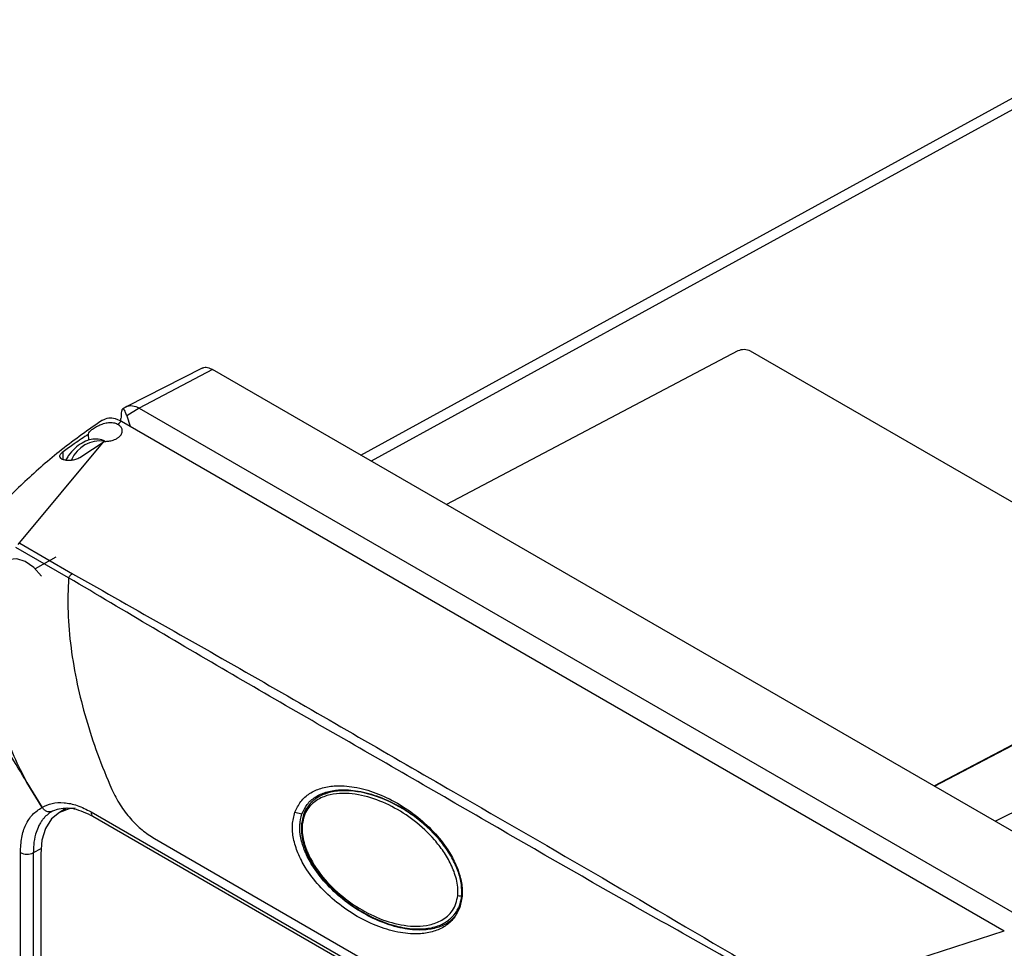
# Model space of a CAD drawing. Header units: inches. Extents: x 0.4 to 16.8, y 0 to 10.8.
# Tile 100 of 104: x 14.58 to 14.936, y 8.545 to 8.882. Entities that reach past the tile are written whole.
import ezdxf

# ---------------------------------------------------------------- set-up
doc = ezdxf.new("R2010")
doc.units = ezdxf.units.IN
doc.header["$MEASUREMENT"] = 0

msp = doc.modelspace()

# ---------------------------------------------------------------- linework, layer by layer
at = {"color": 7, "linetype": 'Continuous'}
for p, q in [((14.7032589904, 8.7237347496), (14.9911742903, 8.8815777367)), ((14.9978884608, 8.8810110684), (14.707032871, 8.7215561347)), ((14.8398998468, 8.7614661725), (14.7342876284, 8.7058222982)), ((15.016674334, 8.6619755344), (14.844537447, 8.7613480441)), ((14.6457619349, 8.7552206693), (14.6183697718, 8.7413028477)), ((14.6494916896, 8.7547739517), (14.6228946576, 8.7407607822)), ((14.9706481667, 8.5693742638), (14.6494916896, 8.7547739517)), ((14.6184177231, 8.7413481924), (14.6168381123, 8.7403566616)), ((14.9332315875, 8.5909743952), (15.2353390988, 8.7439337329)), ((14.6228946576, 8.7407607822), (14.6184349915, 8.7379614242)), ((14.6184349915, 8.7379614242), (14.619666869, 8.7341741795)), ((14.6228946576, 8.7407607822), (14.9440511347, 8.5553610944)), ((14.6141239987, 8.7369836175), (14.6141266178, 8.736982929)), ((14.6141266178, 8.736982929), (14.6164721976, 8.736018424)), ((14.6162829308, 8.7360962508), (14.6162829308, 8.7369353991)), ((14.6164721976, 8.736018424), (14.9364984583, 8.5512711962)), ((14.6045778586, 8.7291270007), (14.604531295, 8.7313152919)), ((14.6101113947, 8.7287434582), (14.5788541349, 8.6912891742)), ((14.6014067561, 8.7228936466), (14.6105267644, 8.7288486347)), ((14.5953212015, 8.7223998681), (14.5952839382, 8.7248865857)), ((14.5795907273, 8.6917441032), (14.5986824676, 8.6807226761)), ((14.5972579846, 8.6792435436), (14.5781579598, 8.6902697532)), ((14.5926354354, 8.6867396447), (14.5852187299, 8.6824580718)), ((14.9110643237, 8.6037712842), (15.0166765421, 8.6594151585)), ((14.9112464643, 8.6036661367), (15.0166689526, 8.659210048)), ((14.5821509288, 8.6050604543), (14.5876581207, 8.5960202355)), ((14.5876581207, 8.5960202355), (14.5821509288, 8.6050604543)), ((14.5935571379, 8.5954029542), (14.5914661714, 8.5946499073)), ((14.5965503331, 8.5956596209), (14.5940216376, 8.594199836)), ((14.5956088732, 8.5954465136), (14.5952500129, 8.594908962)), ((14.5940216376, 8.594199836), (14.5939984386, 8.5941864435)), ((14.605429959, 8.5944006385), (14.7896834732, 8.4880333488)), ((14.6061080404, 8.5928001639), (14.7903615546, 8.4864328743)), ((14.6793423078, 8.5942418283), (14.6818926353, 8.5936319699)), ((14.6284606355, 8.5846620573), (14.7669954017, 8.504687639)), ((14.5872600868, 8.5810221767), (14.5845123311, 8.579544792)), ((14.5798304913, 8.3668484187), (14.5798304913, 8.5796175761)), ((14.5845123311, 8.579544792), (14.5845123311, 8.3667756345)), ((14.5872022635, 8.5791652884), (14.5872022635, 8.3683327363)), ((14.8637631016, 8.5277365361), (14.9364984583, 8.5512711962))]:
    msp.add_line(p, q, dxfattribs=at)
at = {"color": 7, "linetype": 'Continuous', "flags": 128}
for points in [[(14.5874911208, 8.6798775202), (14.5846765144, 8.6829601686), (14.5816095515, 8.6851127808), (14.5785904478, 8.6861246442), (14.5759147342, 8.6858967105), (14.5747092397, 8.6852626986)], [(14.5996714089, 8.5957187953), (14.5975126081, 8.5954878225), (14.5939971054, 8.5941856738), (14.591112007, 8.591791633), (14.5889681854, 8.5883977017), (14.5876480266, 8.5841343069), (14.5872022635, 8.5791652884)], [(14.5996511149, 8.595731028), (14.5975358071, 8.595501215), (14.5940216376, 8.594199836)], [(14.5996511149, 8.595731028), (14.5975358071, 8.595501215), (14.5940216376, 8.594199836)], [(14.6820253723, 8.5898802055), (14.6819203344, 8.5898986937), (14.681833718, 8.5899160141), (14.6817666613, 8.589931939), (14.6817200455, 8.5899462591), (14.681694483, 8.5899587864), (14.6816903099, 8.5899693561), (14.6817075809, 8.5899778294), (14.6817460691, 8.5899840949)]]:
    msp.add_lwpolyline(points, dxfattribs=at)
at = {"color": 7, "linetype": 'Continuous'}
for centre, radius, start, end in [((14.8420988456, 8.756703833), 0.0052455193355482, 62.296750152, 114.7850188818), ((14.6089079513, 8.7173036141), 0.0115870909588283, 82.9175366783, 155.9085910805), ((14.6070846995, 8.5941578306), 0.0016724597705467, 171.6522916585, 234.2700480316), ((14.5822405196, 8.5840265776), 0.0050246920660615, 241.3383028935, 296.8803930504), ((14.7411801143, 8.5864367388), 0.0225828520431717, 262.7959831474, 266.482414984)]:
    msp.add_arc(centre, radius, start, end, dxfattribs=at)
for points, knots in [([(14.64581344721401, 8.755146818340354), (14.6458794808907, 8.75521258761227), (14.64631629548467, 8.755647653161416), (14.64764130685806, 8.755589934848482), (14.6488749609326, 8.75504591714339), (14.64949168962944, 8.754773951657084)], [0, 0, 0, 0, 0.0817777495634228, 0.5409620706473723, 1, 1, 1, 1]), ([(14.61814434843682, 8.741134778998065), (14.61816893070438, 8.7411643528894), (14.61843876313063, 8.741488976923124), (14.61925748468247, 8.741612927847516), (14.62075388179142, 8.741744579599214), (14.62204633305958, 8.741150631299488), (14.62289465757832, 8.740760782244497)], [0, 0, 0, 0, 0.0254820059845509, 0.2797085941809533, 0.527223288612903, 1, 1, 1, 1]), ([(14.61843499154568, 8.737961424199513), (14.61813316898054, 8.738761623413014), (14.61752449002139, 8.74037536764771), (14.61679649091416, 8.74061887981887), (14.61635633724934, 8.739349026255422), (14.6163064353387, 8.73770823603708), (14.61628293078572, 8.73693539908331)], [0, 0, 0, 0, 0.293749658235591, 0.5923985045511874, 0.8080135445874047, 1, 1, 1, 1]), ([(14.60956544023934, 8.736430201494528), (14.60457413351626, 8.73292307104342), (14.59487559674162, 8.72610841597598), (14.58160546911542, 8.71451623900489), (14.56990583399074, 8.702831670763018), (14.56285587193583, 8.694553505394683), (14.55956208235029, 8.690685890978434)], [0, 0, 0, 0, 0.2770038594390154, 0.5382422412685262, 0.7842636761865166, 1, 1, 1, 1]), ([(14.60453129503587, 8.7313152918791), (14.60460628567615, 8.731612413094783), (14.60473920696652, 8.7321390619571), (14.60566411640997, 8.732984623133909), (14.60695178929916, 8.73382485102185), (14.60861050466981, 8.734679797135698), (14.61039940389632, 8.735329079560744), (14.61224895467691, 8.735591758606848), (14.61399777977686, 8.735477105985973), (14.61489242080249, 8.735016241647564), (14.61533186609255, 8.734789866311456)], [0, 0, 0, 0, 0.1409027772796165, 0.2497508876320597, 0.3772570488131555, 0.4999720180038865, 0.6255510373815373, 0.7503238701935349, 0.8773597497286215, 1, 1, 1, 1]), ([(14.60959470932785, 8.736371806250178), (14.61032395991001, 8.73675718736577), (14.61163883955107, 8.73745205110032), (14.61335821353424, 8.73712796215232), (14.6141239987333, 8.736983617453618)], [0, 0, 0, 0, 0.5546139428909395, 1, 1, 1, 1]), ([(14.61047615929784, 8.728692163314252), (14.61071169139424, 8.728698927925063), (14.61141307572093, 8.728719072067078), (14.61279082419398, 8.728926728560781), (14.61422839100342, 8.729408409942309), (14.61540261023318, 8.730106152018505), (14.61627145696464, 8.730919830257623), (14.61679211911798, 8.731949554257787), (14.61675908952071, 8.7330496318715), (14.61626900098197, 8.734026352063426), (14.61563558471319, 8.734542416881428), (14.61533186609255, 8.734789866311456)], [0, 0, 0, 0, 0.0504713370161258, 0.1502971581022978, 0.2991774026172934, 0.3923989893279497, 0.4979430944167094, 0.6377013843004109, 0.7679747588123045, 0.8887455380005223, 1, 1, 1, 1]), ([(14.61647219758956, 8.736018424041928), (14.61622679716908, 8.735845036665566), (14.61570780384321, 8.735478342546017), (14.61545590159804, 8.735024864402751), (14.61532310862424, 8.734785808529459)], [0, 0, 0, 0, 0.4728392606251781, 1, 1, 1, 1]), ([(14.60453129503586, 8.7313152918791), (14.60280153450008, 8.730150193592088), (14.59971238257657, 8.728069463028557), (14.59663718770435, 8.725859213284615), (14.5952839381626, 8.724886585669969)], [0, 0, 0, 0, 0.5599467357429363, 1, 1, 1, 1]), ([(14.61035144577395, 8.728734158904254), (14.61022793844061, 8.728818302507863), (14.60936902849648, 8.729403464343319), (14.60737133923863, 8.729633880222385), (14.60471610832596, 8.729338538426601), (14.6020418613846, 8.7281705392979), (14.59947454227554, 8.726195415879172), (14.59747225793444, 8.724024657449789), (14.59661452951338, 8.722449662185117), (14.5963440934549, 8.721953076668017)], [0, 0, 0, 0, 0.0277969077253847, 0.1933086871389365, 0.355074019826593, 0.5268982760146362, 0.714384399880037, 0.9099473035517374, 0.9999999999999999, 0.9999999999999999, 0.9999999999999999, 0.9999999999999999]), ([(14.5952839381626, 8.724886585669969), (14.59509424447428, 8.724740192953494), (14.59471338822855, 8.724446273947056), (14.59432177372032, 8.724023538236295), (14.59407079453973, 8.723622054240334), (14.59396044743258, 8.72312844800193), (14.59421081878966, 8.72267068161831), (14.5947572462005, 8.722327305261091), (14.59513326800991, 8.7221964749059), (14.59527200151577, 8.72214820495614)], [0, 0, 0, 0, 0.124741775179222, 0.2504494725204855, 0.3683064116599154, 0.5007012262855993, 0.7498623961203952, 0.9077115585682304, 1, 1, 1, 1]), ([(14.59527200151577, 8.72214820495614), (14.59572380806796, 8.722041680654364), (14.59660593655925, 8.721833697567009), (14.59830363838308, 8.721864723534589), (14.59969082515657, 8.72213238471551), (14.60072317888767, 8.722502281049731), (14.60117533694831, 8.72276115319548), (14.60140675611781, 8.722893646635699)], [0, 0, 0, 0, 0.2556479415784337, 0.4991391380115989, 0.736679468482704, 0.8652298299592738, 1, 1, 1, 1]), ([(14.59868246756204, 8.680722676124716), (14.62184863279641, 8.667632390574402), (14.66818107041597, 8.641451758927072), (14.73183424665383, 8.604438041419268), (14.79095940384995, 8.570498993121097), (14.826557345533, 8.549431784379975), (14.84435617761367, 8.538898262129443)], [0, 0, 0, 0, 0.2800005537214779, 0.5600024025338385, 0.7800029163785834, 1, 1, 1, 1]), ([(14.59725797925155, 8.67924353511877), (14.5971146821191, 8.67510464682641), (14.59682529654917, 8.666746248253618), (14.59801918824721, 8.653788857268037), (14.60024624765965, 8.640838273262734), (14.60351883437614, 8.627995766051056), (14.6076517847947, 8.615223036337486), (14.61117208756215, 8.60681061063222), (14.61297281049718, 8.602507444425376)], [0, 0, 0, 0, 0.1631304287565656, 0.3294384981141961, 0.4996624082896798, 0.6621022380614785, 0.8271568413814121, 1, 1, 1, 1]), ([(14.59726418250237, 8.679255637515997), (14.59726302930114, 8.679253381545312), (14.59726096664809, 8.679249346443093), (14.59725889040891, 8.679245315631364), (14.59725797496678, 8.679243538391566)], [0, 0, 0, 0, 0.559086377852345, 1, 1, 1, 1]), ([(14.84292354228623, 8.537439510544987), (14.82245197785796, 8.548919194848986), (14.78150613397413, 8.571880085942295), (14.72009128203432, 8.607670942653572), (14.65866826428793, 8.642792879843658), (14.61773140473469, 8.667101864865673), (14.59726418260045, 8.679255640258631)], [0, 0, 0, 0, 0.249982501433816, 0.4999981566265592, 0.7500138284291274, 1, 1, 1, 1]), ([(14.58215092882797, 8.605060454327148), (14.58007678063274, 8.608525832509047), (14.57595232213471, 8.615416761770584), (14.569893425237, 8.625851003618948), (14.56423311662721, 8.636332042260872), (14.56138151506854, 8.643288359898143), (14.55994716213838, 8.646787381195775)], [0, 0, 0, 0, 0.2418202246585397, 0.4808612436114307, 0.7388736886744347, 1, 1, 1, 1]), ([(14.57073011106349, 8.64694321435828), (14.57092685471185, 8.643015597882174), (14.57130820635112, 8.635402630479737), (14.57374422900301, 8.62455449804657), (14.57727247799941, 8.61443044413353), (14.58051797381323, 8.608196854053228), (14.58215092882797, 8.605060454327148)], [0, 0, 0, 0, 0.2686531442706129, 0.5207350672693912, 0.7588602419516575, 1, 1, 1, 1]), ([(14.61297281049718, 8.602507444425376), (14.61392509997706, 8.60059288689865), (14.6158325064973, 8.596758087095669), (14.61965684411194, 8.591831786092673), (14.62390427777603, 8.587614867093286), (14.62693702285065, 8.585649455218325), (14.62846063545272, 8.584662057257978)], [0, 0, 0, 0, 0.2494917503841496, 0.499724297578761, 0.7486678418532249, 1, 1, 1, 1]), ([(14.67934230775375, 8.594241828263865), (14.6799822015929, 8.59560296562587), (14.68130527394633, 8.598417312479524), (14.68473552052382, 8.601293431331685), (14.68889091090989, 8.603148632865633), (14.6943825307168, 8.604057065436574), (14.70112054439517, 8.603577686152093), (14.70884010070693, 8.601397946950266), (14.71658392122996, 8.597701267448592), (14.72387119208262, 8.592720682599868), (14.73024737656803, 8.586763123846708), (14.73497305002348, 8.580624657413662), (14.73805800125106, 8.574765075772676), (14.73970323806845, 8.56956124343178), (14.74026793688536, 8.564378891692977), (14.7394796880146, 8.561255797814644), (14.73909845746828, 8.559745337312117)], [0, 0, 0, 0, 0.0451919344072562, 0.0934408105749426, 0.1470801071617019, 0.207229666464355, 0.2972608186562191, 0.396215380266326, 0.4999999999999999, 0.60378461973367, 0.7027391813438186, 0.7927703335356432, 0.8529198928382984, 0.906559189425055, 0.9548080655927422, 1, 1, 1, 1]), ([(14.73979454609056, 8.563896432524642), (14.73982336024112, 8.565278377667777), (14.73988668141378, 8.568315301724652), (14.73856100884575, 8.573079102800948), (14.73621531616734, 8.57810665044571), (14.73143244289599, 8.585098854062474), (14.72523072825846, 8.59099367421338), (14.71830969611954, 8.595693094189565), (14.71126398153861, 8.599368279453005), (14.70395637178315, 8.601699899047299), (14.69677739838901, 8.602225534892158), (14.69188666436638, 8.601598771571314), (14.68771808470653, 8.599939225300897), (14.68453404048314, 8.597302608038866), (14.68240956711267, 8.593872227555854), (14.68196211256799, 8.591250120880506), (14.68174606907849, 8.589984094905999)], [0, 0, 0, 0, 0.0420707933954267, 0.0924536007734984, 0.1526124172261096, 0.2220740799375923, 0.377826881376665, 0.4544898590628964, 0.5314128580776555, 0.6780715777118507, 0.7490948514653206, 0.8139858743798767, 0.8705746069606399, 0.9187717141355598, 0.9607807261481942, 0.9999999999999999, 0.9999999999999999, 0.9999999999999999, 0.9999999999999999]), ([(14.68189263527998, 8.593631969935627), (14.68246272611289, 8.594841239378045), (14.68365771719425, 8.597376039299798), (14.68680433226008, 8.59999787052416), (14.69070644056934, 8.601733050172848), (14.69597649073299, 8.602599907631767), (14.70252293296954, 8.60213102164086), (14.71006811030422, 8.599994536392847), (14.7176763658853, 8.596381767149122), (14.72478252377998, 8.591443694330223), (14.73034874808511, 8.58652230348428), (14.73303436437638, 8.582765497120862), (14.73395872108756, 8.581472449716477)], [0, 0, 0, 0, 0.0551775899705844, 0.1156600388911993, 0.1848831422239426, 0.264086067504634, 0.3842194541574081, 0.5172550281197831, 0.6571993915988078, 0.7971437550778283, 0.9301793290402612, 1, 1, 1, 1]), ([(14.73834816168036, 8.564032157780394), (14.73838663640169, 8.565041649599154), (14.73846323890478, 8.567051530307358), (14.73773111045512, 8.570943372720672), (14.73603956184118, 8.575411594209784), (14.73325140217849, 8.580117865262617), (14.7289268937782, 8.58565994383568), (14.72271938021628, 8.591399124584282), (14.71452716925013, 8.596620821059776), (14.70579742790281, 8.600138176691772), (14.69817684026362, 8.601359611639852), (14.69207312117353, 8.600741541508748), (14.688336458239, 8.599396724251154), (14.68562161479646, 8.597454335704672), (14.68385515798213, 8.595446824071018), (14.68251821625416, 8.592870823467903), (14.68218991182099, 8.590878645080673), (14.68202537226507, 8.589880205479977)], [0, 0, 0, 0, 0.0318859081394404, 0.063484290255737, 0.1258041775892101, 0.1883434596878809, 0.2506765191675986, 0.3749304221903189, 0.4991096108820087, 0.6232976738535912, 0.7476732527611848, 0.8101813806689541, 0.8727140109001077, 0.9043555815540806, 0.9360982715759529, 0.9679737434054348, 1, 1, 1, 1]), ([(14.57983049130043, 8.579617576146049), (14.57992377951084, 8.581484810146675), (14.58011063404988, 8.585224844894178), (14.58164948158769, 8.589822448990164), (14.58403441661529, 8.593587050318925), (14.58644632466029, 8.59520655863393), (14.58765812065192, 8.59602023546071)], [0, 0, 0, 0, 0.2495145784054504, 0.4997730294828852, 0.7486748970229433, 1, 1, 1, 1]), ([(14.58765812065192, 8.59602023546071), (14.58882173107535, 8.59657829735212), (14.59113773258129, 8.597689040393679), (14.59558711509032, 8.597871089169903), (14.60040883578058, 8.596946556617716), (14.60375791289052, 8.595248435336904), (14.60542995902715, 8.594400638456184)], [0, 0, 0, 0, 0.251325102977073, 0.5002269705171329, 0.7504854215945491, 0.9999999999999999, 0.9999999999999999, 0.9999999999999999, 0.9999999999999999]), ([(14.59146617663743, 8.594649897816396), (14.59124823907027, 8.59455749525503), (14.59084913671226, 8.59438828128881), (14.59015181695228, 8.594363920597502), (14.58933384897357, 8.594537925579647), (14.58840126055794, 8.595059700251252), (14.58790273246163, 8.595704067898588), (14.58765815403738, 8.596020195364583)], [0, 0, 0, 0, 0.1774361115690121, 0.3249332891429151, 0.5009794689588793, 0.7551799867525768, 0.9999999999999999, 0.9999999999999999, 0.9999999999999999, 0.9999999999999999]), ([(14.59311938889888, 8.595406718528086), (14.59504984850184, 8.595718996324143), (14.59868790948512, 8.59630750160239), (14.60373842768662, 8.593920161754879), (14.60610899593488, 8.592799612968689)], [0, 0, 0, 0, 0.5306287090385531, 0.9999999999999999, 0.9999999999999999, 0.9999999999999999, 0.9999999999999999]), ([(14.5914661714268, 8.594649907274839), (14.59092106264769, 8.594304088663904), (14.58978513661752, 8.593583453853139), (14.58855337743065, 8.59238257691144), (14.58759558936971, 8.591187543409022), (14.58686738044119, 8.59006162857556), (14.58605154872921, 8.58846756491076), (14.58517987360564, 8.586004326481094), (14.58459903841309, 8.582912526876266), (14.58453711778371, 8.580507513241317), (14.58451233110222, 8.57954479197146)], [0, 0, 0, 0, 0.1206133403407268, 0.2513403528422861, 0.3270062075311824, 0.4100040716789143, 0.500339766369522, 0.6508100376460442, 0.8602200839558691, 1, 1, 1, 1]), ([(14.73909845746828, 8.559745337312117), (14.73845856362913, 8.558384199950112), (14.7371354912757, 8.555569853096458), (14.73370524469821, 8.552693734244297), (14.72954985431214, 8.550838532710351), (14.72405823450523, 8.549930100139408), (14.71732022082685, 8.550409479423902), (14.7096006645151, 8.552589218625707), (14.70185684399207, 8.55628589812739), (14.69456957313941, 8.561266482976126), (14.688193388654, 8.567224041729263), (14.68346771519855, 8.573362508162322), (14.68038276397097, 8.579222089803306), (14.67873752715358, 8.584425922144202), (14.67817282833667, 8.589608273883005), (14.67896107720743, 8.59273136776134), (14.67934230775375, 8.594241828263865)], [0, 0, 0, 0, 0.0451919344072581, 0.0934408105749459, 0.1470801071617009, 0.207229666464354, 0.297260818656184, 0.3962153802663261, 0.4999999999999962, 0.6037846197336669, 0.702739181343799, 0.7927703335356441, 0.8529198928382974, 0.9065591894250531, 0.9548080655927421, 1, 1, 1, 1]), ([(14.73775242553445, 8.556870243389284), (14.73681145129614, 8.555910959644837), (14.7347931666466, 8.553853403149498), (14.73080463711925, 8.552218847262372), (14.72556525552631, 8.55131625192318), (14.71900662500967, 8.5518007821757), (14.71146284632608, 8.553928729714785), (14.70386492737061, 8.557557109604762), (14.6967161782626, 8.562442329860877), (14.69048059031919, 8.568266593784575), (14.68588740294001, 8.57422730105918), (14.68292401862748, 8.579847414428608), (14.6813749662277, 8.584729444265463), (14.6808472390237, 8.589472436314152), (14.68155499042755, 8.592288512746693), (14.68189263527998, 8.593631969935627)], [0, 0, 0, 0, 0.0480167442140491, 0.1029905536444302, 0.1658898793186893, 0.2612942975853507, 0.3669450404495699, 0.4780824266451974, 0.5892198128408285, 0.6948705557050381, 0.7902749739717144, 0.8531742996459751, 0.9081481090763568, 0.9561804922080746, 0.9999999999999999, 0.9999999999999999, 0.9999999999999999, 0.9999999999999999]), ([(14.68174606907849, 8.589984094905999), (14.6817092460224, 8.588925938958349), (14.68163222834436, 8.586712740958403), (14.68236759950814, 8.582962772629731), (14.68387023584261, 8.578770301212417), (14.68616975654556, 8.574617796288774), (14.6888880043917, 8.570797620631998), (14.69189987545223, 8.567352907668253), (14.69608752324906, 8.563370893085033), (14.70164897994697, 8.559188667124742), (14.70855866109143, 8.555410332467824), (14.71560191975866, 8.552881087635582), (14.7221979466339, 8.551763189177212), (14.72716470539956, 8.551964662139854), (14.73054373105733, 8.552779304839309), (14.73258455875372, 8.55357827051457), (14.73432233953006, 8.554553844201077), (14.73620471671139, 8.555982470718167), (14.73769249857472, 8.55773244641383), (14.73870456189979, 8.559656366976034), (14.7394120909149, 8.5614432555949), (14.73964119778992, 8.562912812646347), (14.73979454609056, 8.563896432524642)], [0, 0, 0, 0, 0.0323350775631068, 0.0676307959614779, 0.1175710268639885, 0.1738371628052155, 0.2239542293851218, 0.2769533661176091, 0.3333205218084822, 0.4301099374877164, 0.5313654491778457, 0.6296776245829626, 0.7183059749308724, 0.793119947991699, 0.8243431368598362, 0.8534014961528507, 0.8768185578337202, 0.8986606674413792, 0.9391022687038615, 0.9544078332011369, 0.9694837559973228, 0.9999999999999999, 0.9999999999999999, 0.9999999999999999, 0.9999999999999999]), ([(14.68202537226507, 8.589880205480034), (14.68198610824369, 8.588874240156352), (14.68190814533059, 8.586876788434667), (14.6826139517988, 8.582998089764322), (14.68493572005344, 8.576781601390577), (14.69010566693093, 8.569457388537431), (14.69749557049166, 8.562594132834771), (14.70567652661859, 8.557381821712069), (14.71440376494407, 8.553869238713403), (14.72204425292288, 8.552644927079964), (14.72818426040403, 8.553253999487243), (14.73195380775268, 8.554586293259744), (14.73470305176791, 8.556512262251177), (14.73649725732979, 8.558506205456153), (14.73785254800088, 8.561063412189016), (14.73818311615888, 8.563043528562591), (14.73834816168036, 8.564032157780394)], [0, 0, 0, 0, 0.0318420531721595, 0.0632258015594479, 0.1258030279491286, 0.2504635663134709, 0.374770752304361, 0.4989844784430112, 0.6232097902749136, 0.7477361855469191, 0.8102705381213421, 0.8727841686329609, 0.9044320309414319, 0.9362450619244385, 0.968168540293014, 0.9999999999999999, 0.9999999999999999, 0.9999999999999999, 0.9999999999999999])]:
    msp.add_open_spline(points, degree=3, knots=knots, dxfattribs=at)
msp.add_open_spline([(14.59868246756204, 8.680722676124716), (14.59842259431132, 8.680534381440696), (14.59790284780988, 8.680157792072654), (14.5974770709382, 8.67955635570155), (14.59726418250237, 8.679255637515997)], degree=3, dxfattribs=at)

doc.saveas('drawing.dxf')
